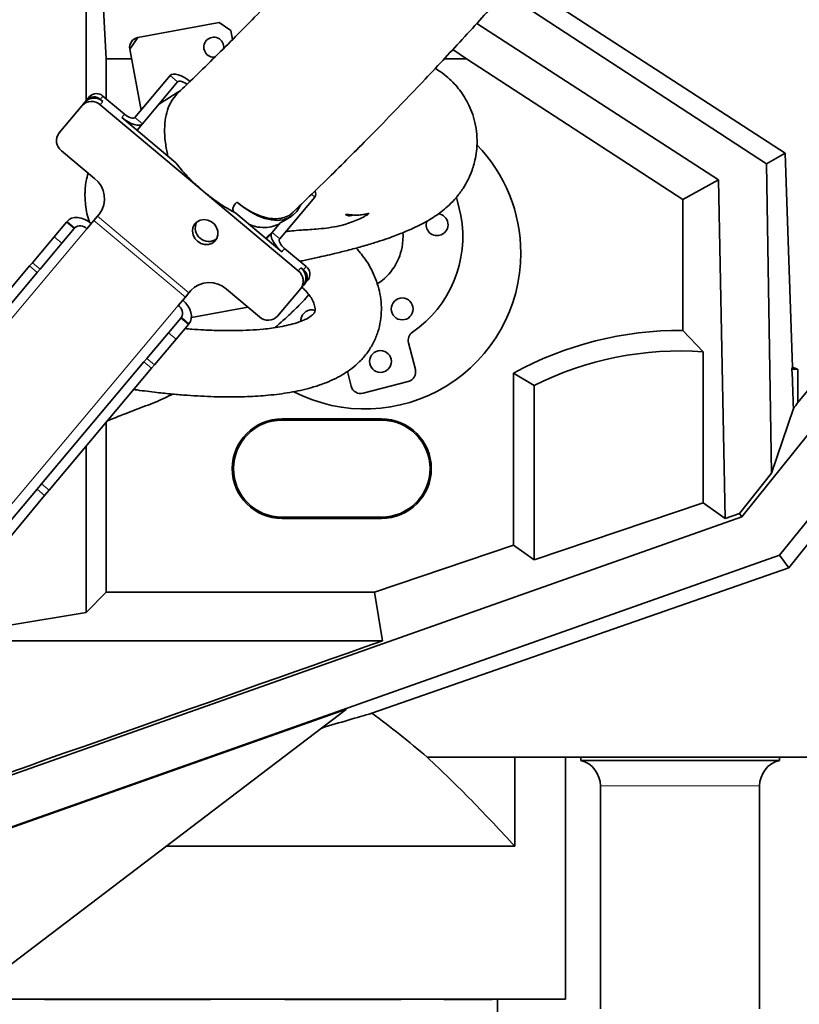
# Model space of a CAD drawing. Header units: millimetres. Extents: x 0 to 12429, y 0 to 8400.
# Tile 87 of 133: x 7148 to 7383, y 3426 to 3723. Entities that reach past the tile are written whole.
import ezdxf

# ---------------------------------------------------------------- set-up
doc = ezdxf.new("R2010")
doc.units = ezdxf.units.MM
doc.header["$LTSCALE"] = 20
doc.styles.add('SLDTEXTSTYLE0', font='TXT', dxfattribs={"width": 0.605})
doc.dimstyles.new('SLDDIMSTYLE1', dxfattribs={"dimtxt": 70, "dimasz": 70, "dimexe": 0, "dimexo": 0.0625, "dimgap": 17.5, "dimtad": 1, "dimdec": 0, "dimrnd": 1e-09, "dimzin": 12, "dimdsep": 46, "dimtxsty": 'SLDTEXTSTYLE0', "dimsah": 1, "dimcen": 0.09, "dimadec": 0, "dimazin": 3, "dimtfac": 1, "dimtofl": 0, "dimtmove": 0, "dimatfit": 3, "dimfxl": 1, "dimfrac": 2, "dimtolj": 1, "dimtzin": 12, "dimarcsym": 0})
doc.dimstyles.new('SLDDIMSTYLE3', dxfattribs={"dimtxt": 70, "dimasz": 70, "dimexe": 0, "dimexo": 0.0625, "dimgap": 17.5, "dimtad": 1, "dimdec": 1, "dimrnd": 1e-09, "dimzin": 12, "dimdsep": 46, "dimtxsty": 'SLDTEXTSTYLE0', "dimsah": 1, "dimcen": 0.09, "dimadec": 0, "dimazin": 3, "dimtfac": 1, "dimtofl": 0, "dimtmove": 0, "dimatfit": 3, "dimfxl": 1, "dimfrac": 2, "dimtolj": 1, "dimtzin": 12, "dimarcsym": 0})

# ---------------------------------------------------------------- blocks, each defined once
blk = doc.blocks.new('_D_1')
at = {"color": 7, "linetype": 'Continuous', "lineweight": 0}
for p, q in [((7177, 5439.98), (5750, 5439.98)), ((5780, 5439.98), (5780, 3139.58)), ((6707.41, 3139.58), (5750, 3139.58))]:
    blk.add_line(p, q, dxfattribs=at)
at = {"color": 7, "linetype": 'Continuous', "lineweight": 18}
for points in [[(5780, 5439.98), (5770, 5369.98), (5790, 5369.98)], [(5780, 3139.58), (5790, 3209.58), (5770, 3209.58)]]:
    blk.add_solid(points, dxfattribs=at)
at = {"color": 7, "linetype": 'Continuous', "lineweight": 18, "insert": (5689.77, 4255.07), "char_height": 70, "attachment_point": 1, "rotation": 90, "style": 'SLDTEXTSTYLE0'}
blk.add_mtext('*)', dxfattribs=at)
blk = doc.blocks.new('_D_5')
at = {"color": 7, "linetype": 'Continuous', "lineweight": 0}
for p, q in [((7383, 3919.58), (5890, 3919.58)), ((5920, 3919.58), (5920, 3139.58)), ((7268.26, 3139.58), (5890, 3139.58))]:
    blk.add_line(p, q, dxfattribs=at)
at = {"color": 7, "linetype": 'Continuous', "lineweight": 18}
for points in [[(5920, 3919.58), (5910, 3849.58), (5930, 3849.58)], [(5920, 3139.58), (5930, 3209.58), (5910, 3209.58)]]:
    blk.add_solid(points, dxfattribs=at)
at = {"color": 7, "linetype": 'Continuous', "lineweight": 18, "insert": (5829.77, 3449.37), "char_height": 70, "attachment_point": 1, "rotation": 90, "style": 'SLDTEXTSTYLE0'}
blk.add_mtext('780', dxfattribs=at)
blk = doc.blocks.new('_D_9')
at = {"color": 7, "linetype": 'Continuous', "lineweight": 0}
for p, q in [((7387, 5050.58), (7387, 2869.58)), ((7067, 3042.78), (7067, 2869.58)), ((7387, 2899.58), (7067, 2899.58))]:
    blk.add_line(p, q, dxfattribs=at)
at = {"color": 7, "linetype": 'Continuous', "lineweight": 18}
for points in [[(7067, 2899.58), (7137, 2889.58), (7137, 2909.58)], [(7387, 2899.58), (7317, 2909.58), (7317, 2889.58)]]:
    blk.add_solid(points, dxfattribs=at)
at = {"color": 7, "linetype": 'Continuous', "lineweight": 18, "insert": (7146.79, 2989.81), "char_height": 70, "attachment_point": 1, "style": 'SLDTEXTSTYLE0'}
blk.add_mtext('320', dxfattribs=at)

msp = doc.modelspace()

# ---------------------------------------------------------------- linework, layer by layer
at = {"color": 7, "linetype": 'Continuous', "lineweight": 35}
for p, q in [((7537.664737, 3794.671609), (7382.52273, 3607.540687)), ((7297.751011, 3735.315983), (7378.685514, 3682.708555)), ((7167.908164, 3731.475393), (7167.908164, 3698.548526)), ((7373.123516, 3679.563257), (7294.063663, 3731.158732)), ((7173.996258, 3711.192896), (7173.211219, 3726.172339)), ((7183.508005, 3717.605233), (7208.089377, 3722.161121)), ((7211.585849, 3719.758063), (7208.089377, 3722.161121)), ((7285.725432, 3721.882257), (7358.629239, 3674.676495)), ((7211.585849, 3719.758063), (7212.088244, 3717.04738)), ((7183.508005, 3717.605233), (7181.104946, 3714.108761)), ((7184.504066, 3695.768756), (7181.104946, 3714.108761)), ((7278.512783, 3714.024178), (7282.596336, 3711.192896)), ((7173.996258, 3711.192896), (7173.996258, 3699.129886)), ((7181.64537, 3711.192896), (7173.996258, 3711.192896)), ((7282.596336, 3711.192896), (7275.882375, 3711.192896)), ((7347.809135, 3668.804576), (7282.596336, 3711.192896)), ((7473.375384, 3707.272787), (7365.667104, 3573.067989)), ((7193.226985, 3706.164326), (7182.632487, 3693.538296)), ((7195.525118, 3704.235963), (7184.930621, 3691.609933)), ((7166.749705, 3697.167928), (7167.564666, 3698.139162)), ((7168.14723, 3698.833434), (7167.564666, 3698.139162)), ((7168.14723, 3698.833434), (7168.962191, 3699.804667)), ((7172.959098, 3698.345099), (7172.193053, 3698.987887)), ((7179.519393, 3694.495425), (7173.008015, 3699.95912)), ((7159.758944, 3688.836664), (7166.749705, 3697.167928)), ((7202.538428, 3671.870028), (7172.144137, 3697.373866)), ((7194.978003, 3679.869044), (7178.704431, 3693.524192)), ((7483.213018, 3693.666415), (7377.031478, 3561.451222)), ((7184.930621, 3691.609933), (7183.300698, 3689.667467)), ((7160.492868, 3683.488425), (7170.451446, 3675.132186)), ((7373.123516, 3679.563257), (7378.685514, 3682.708555)), ((7378.685514, 3682.708555), (7380.939213, 3618.171068)), ((7374.553334, 3586.179364), (7373.123516, 3679.563257)), ((7358.629239, 3674.676495), (7347.809135, 3668.804576)), ((7358.629239, 3674.676495), (7360.626392, 3572.532015)), ((7203.950954, 3670.684777), (7202.538428, 3671.870028)), ((7231.895603, 3647.236433), (7203.950954, 3670.684777)), ((7226.297021, 3656.899402), (7236.891518, 3669.525432)), ((7347.809135, 3668.804576), (7347.809135, 3629.269118)), ((7170.273303, 3662.474093), (7168.137335, 3659.928546)), ((7170.273303, 3662.474093), (7171.370497, 3663.781678)), ((7171.370497, 3663.781678), (7171.919294, 3664.435709)), ((7213.096558, 3664.665771), (7212.341914, 3665.069461)), ((7226.965231, 3653.028573), (7213.096558, 3664.665771)), ((7227.749198, 3662.441238), (7226.477422, 3661.781567)), ((7227.7771, 3662.39554), (7229.728337, 3663.651548)), ((7158.287514, 3657.524329), (7161.997428, 3661.945632)), ((7164.295561, 3660.01727), (7160.585647, 3655.595966)), ((7161.997428, 3661.945632), (7162.17751, 3662.160246)), ((7164.295561, 3660.01727), (7164.475644, 3660.231883)), ((7223.998887, 3658.827765), (7226.477422, 3661.781567)), ((7151.735532, 3649.715981), (7158.287514, 3657.524329)), ((7222.092714, 3657.1171), (7224.310464, 3659.214753)), ((7223.998887, 3658.827765), (7222.368964, 3656.885298)), ((7223.061204, 3657.842586), (7223.064337, 3657.825683)), ((7154.033665, 3647.787618), (7160.585647, 3655.595966)), ((7234.29157, 3648.536111), (7227.780192, 3653.999806)), ((7120.038383, 3611.940789), (7150.900251, 3648.720532)), ((7150.900251, 3648.720532), (7151.735532, 3649.715981)), ((7154.033665, 3647.787618), (7153.198384, 3646.792169)), ((7233.476609, 3647.564878), (7232.710564, 3648.207666)), ((7122.336516, 3610.012427), (7153.198384, 3646.792169)), ((7210.285757, 3641.707231), (7220.244335, 3633.350992)), ((7225.638766, 3633.556929), (7232.629527, 3641.888194)), ((7233.444489, 3642.859427), (7232.629527, 3641.888194)), ((7234.027052, 3643.553699), (7233.444489, 3642.859427)), ((7234.842013, 3644.524932), (7234.027052, 3643.553699)), ((7195.714935, 3636.788192), (7197.850903, 3639.333739)), ((7198.948097, 3640.641324), (7197.850903, 3639.333739)), ((7199.496894, 3641.295355), (7198.948097, 3640.641324)), ((7216.731861, 3636.298308), (7199.679475, 3633.137835)), ((7192.759514, 3628.598886), (7196.469428, 3633.02019)), ((7196.469428, 3633.02019), (7196.64951, 3633.234804)), ((7198.767561, 3631.091827), (7195.057647, 3626.670524)), ((7198.767561, 3631.091827), (7198.947644, 3631.306441)), ((7232.706047, 3632.603823), (7232.680127, 3632.049584)), ((7186.207532, 3620.790538), (7192.759514, 3628.598886)), ((7353.993105, 3622.838589), (7347.809135, 3629.269118)), ((7188.505665, 3618.862175), (7195.057647, 3626.670524)), ((7267.199806, 3617.485077), (7265.12344, 3625.513788)), ((7185.372251, 3619.79509), (7186.207532, 3620.790538)), ((7353.993105, 3577.289743), (7353.993105, 3622.838589)), ((7154.510383, 3583.015347), (7185.372251, 3619.79509)), ((7156.808516, 3581.086984), (7187.670384, 3617.866727)), ((7188.505665, 3618.862175), (7187.670384, 3617.866727)), ((7379.79633, 3557.634489), (7429.557304, 3620.24806)), ((7246.693192, 3616.899688), (7247.836853, 3612.477477)), ((7296.809135, 3564.46265), (7296.809135, 3616.385782)), ((7302.993105, 3612.652135), (7296.809135, 3616.385782)), ((7380.752175, 3617.578422), (7382.52273, 3617.578422)), ((7382.52273, 3617.578422), (7382.52273, 3607.540687)), ((7251.492436, 3610.324174), (7265.046503, 3613.829495)), ((7302.993105, 3612.652135), (7302.993105, 3560.027195)), ((7381.215009, 3605.71402), (7374.553334, 3586.179364)), ((7173.996258, 3601.570537), (7173.996258, 3550.272248)), ((7257.001609, 3602.579774), (7227.001609, 3602.579774)), ((7257.001609, 3602.212919), (7227.001609, 3602.212919)), ((7167.908164, 3594.31503), (7167.908164, 3544.184154)), ((7374.553334, 3586.179364), (7364.968798, 3574.083283)), ((7153.128841, 3581.36889), (7154.510383, 3583.015347)), ((7119.140769, 3540.863482), (7153.128841, 3581.36889)), ((7121.438902, 3538.93512), (7155.426974, 3579.440527)), ((7156.808516, 3581.086984), (7155.426974, 3579.440527)), ((7302.993105, 3560.027195), (7353.993105, 3577.289743)), ((7360.626392, 3572.532015), (7353.993105, 3577.289743)), ((7360.626392, 3572.532015), (7364.968798, 3574.083283)), ((7365.667104, 3573.067989), (7364.968798, 3574.083283)), ((7085.005921, 3473.847651), (7365.667104, 3573.067989)), ((7227.001609, 3572.946628), (7257.001609, 3572.946628)), ((7227.001609, 3572.579774), (7257.001609, 3572.579774)), ((7296.809135, 3564.46265), (7254.885397, 3550.272248)), ((7302.993105, 3560.027195), (7296.809135, 3564.46265)), ((7377.031478, 3561.451222), (7091.547252, 3460.428638)), ((7379.79633, 3557.634489), (7377.031478, 3561.451222)), ((7254.127021, 3513.795811), (7379.79633, 3557.634489)), ((7173.996258, 3550.272248), (7167.908164, 3544.184154)), ((7254.885397, 3550.272248), (7173.996258, 3550.272248)), ((7254.885397, 3550.272248), (7257.289234, 3535.67279)), ((7167.908164, 3544.184154), (7144.912859, 3540.314918)), ((7257.289234, 3535.67279), (7140.27073, 3535.67279)), ((7246.437263, 3515.009329), (7090.215577, 3459.728102)), ((7131.425988, 3427.579774), (7246.437263, 3515.009329)), ((7297.158696, 3500.579774), (7270.740198, 3500.579774)), ((7297.158696, 3473.649758), (7297.158696, 3500.579774)), ((7386.001609, 3500.579774), (7297.158696, 3500.579774)), ((7312.501609, 3500.579774), (7312.501609, 3427.579774)), ((7317.051609, 3500.579774), (7317.051609, 3499.579774)), ((7376.951609, 3499.579774), (7317.051609, 3499.579774)), ((7376.951609, 3499.579774), (7376.951609, 3500.579774)), ((7323.001609, 3491.846889), (7323.001609, 3424.579774)), ((7371.001609, 3424.579774), (7371.001609, 3491.846889)), ((7297.158696, 3473.649758), (7192.029837, 3473.649758)), ((7312.501609, 3427.579774), (7131.425988, 3427.579774)), ((7155.377546, 3427.397234), (7155.377546, 3427.579774)), ((7205.471601, 3427.397234), (7155.377546, 3427.397234)), ((7205.471601, 3427.397234), (7205.471601, 3427.579774)), ((7227.834081, 3427.397234), (7227.834081, 3427.579774)), ((7262.797991, 3427.397234), (7227.834081, 3427.397234)), ((7262.797991, 3427.397234), (7262.797991, 3427.579774)), ((7275.805331, 3427.397234), (7275.805331, 3427.579774)), ((7290.316158, 3427.397234), (7275.805331, 3427.397234)), ((7290.316158, 3427.397234), (7290.316158, 3427.579774)), ((7292.001609, 3389.579774), (7292.001609, 3427.579774))]:
    msp.add_line(p, q, dxfattribs=at)
at = {"color": 8, "linetype": 'Continuous', "lineweight": 18}
for p, q in [((7195.525118, 3704.235963), (7193.226985, 3706.164326)), ((7172.959098, 3698.345099), (7172.144137, 3697.373866)), ((7173.008015, 3699.95912), (7172.193053, 3698.987887)), ((7178.704431, 3693.524192), (7179.519393, 3694.495425)), ((7182.632487, 3693.538296), (7184.930621, 3691.609933)), ((7236.891518, 3669.525432), (7235.926254, 3670.335385)), ((7197.850903, 3639.333739), (7170.273303, 3662.474093)), ((7198.948097, 3640.641324), (7171.370497, 3663.781678)), ((7115.867595, 3597.635896), (7168.137335, 3659.928546)), ((7161.997428, 3661.945632), (7164.295561, 3660.01727)), ((7164.475644, 3660.231883), (7162.17751, 3662.160246)), ((7160.585647, 3655.595966), (7158.287514, 3657.524329)), ((7223.998887, 3658.827765), (7226.297021, 3656.899402)), ((7227.780192, 3653.999806), (7226.965231, 3653.028573)), ((7153.198384, 3646.792169), (7150.900251, 3648.720532)), ((7151.735532, 3649.715981), (7154.033665, 3647.787618)), ((7231.895603, 3647.236433), (7232.710564, 3648.207666)), ((7233.476609, 3647.564878), (7234.29157, 3648.536111)), ((7195.714935, 3636.788192), (7143.445195, 3574.495542)), ((7196.469428, 3633.02019), (7198.767561, 3631.091827)), ((7196.64951, 3633.234804), (7198.947644, 3631.306441)), ((7195.057647, 3626.670524), (7192.759514, 3628.598886)), ((7186.207532, 3620.790538), (7188.505665, 3618.862175)), ((7187.670384, 3617.866727), (7185.372251, 3619.79509)), ((7227.001609, 3602.212919), (7227.001609, 3602.579774)), ((7257.001609, 3602.212919), (7257.001609, 3602.579774)), ((7154.510383, 3583.015347), (7156.808516, 3581.086984)), ((7155.426974, 3579.440527), (7153.128841, 3581.36889)), ((7227.001609, 3572.946628), (7227.001609, 3572.579774)), ((7257.001609, 3572.946628), (7257.001609, 3572.579774)), ((7371.001609, 3491.846889), (7323.001609, 3491.846889))]:
    msp.add_line(p, q, dxfattribs=at)
at = {"color": 7, "linetype": 'Continuous', "lineweight": 35, "flags": 128}
for points in [[(7199.453174, 3704.250067), (7198.525168, 3704.965153), (7197.570189, 3705.57811), (7196.624934, 3706.065384), (7195.725729, 3706.408248), (7194.907132, 3706.593527), (7194.200599, 3706.6141), (7193.633283, 3706.469177), (7193.226985, 3706.164326)], [(7198.318117, 3703.532051), (7198.17421, 3703.636376), (7197.69672, 3703.942855), (7197.224093, 3704.186492), (7196.77449, 3704.357924), (7196.365192, 3704.450564), (7196.011925, 3704.46085), (7195.728267, 3704.388388), (7195.525118, 3704.235963)], [(7184.930621, 3691.609933), (7184.524322, 3691.305082), (7183.957006, 3691.160159), (7183.250473, 3691.180732), (7182.431876, 3691.366011), (7181.532672, 3691.708875), (7180.587417, 3692.196149), (7179.632437, 3692.809106), (7178.704431, 3693.524192)], [(7182.632487, 3693.538296), (7182.429338, 3693.38587), (7182.14568, 3693.313409), (7181.792414, 3693.323695), (7181.383115, 3693.416334), (7180.933513, 3693.587767), (7180.460885, 3693.831404), (7179.983395, 3694.137882), (7179.519393, 3694.495425)], [(7280.915531, 3663.958017), (7279.934309, 3668.208159), (7279.60756, 3669.334879)], [(7232.454664, 3666.847899), (7232.34543, 3666.627166), (7231.421271, 3665.189001), (7230.27013, 3664.040098), (7228.90912, 3663.197538), (7227.358475, 3662.673846), (7225.641251, 3662.47681), (7223.782976, 3662.609359), (7221.81128, 3663.069521), (7219.755474, 3663.850456), (7217.646124, 3664.940554), (7215.514591, 3666.323606), (7213.392563, 3667.979052)], [(7169.500894, 3661.553572), (7168.551806, 3662.243533), (7167.534389, 3662.782081), (7166.487743, 3663.148521), (7165.452089, 3663.328771), (7164.467226, 3663.315902), (7163.571003, 3663.110411), (7162.79786, 3662.720194), (7162.17751, 3662.160246)], [(7201.524426, 3656.157465), (7202.531135, 3655.522983), (7203.655447, 3655.191634), (7204.797461, 3655.19286), (7205.855705, 3655.526552), (7206.73615, 3656.16306), (7207.360563, 3657.045827), (7207.673463, 3658.096415), (7207.647047, 3659.221476), (7207.283663, 3660.321042), (7206.615599, 3661.297413), (7205.702215, 3662.063833), (7204.624669, 3662.552203), (7203.478707, 3662.719129), (7202.366151, 3662.549779), (7201.385858, 3662.059199), (7200.62493, 3661.290982), (7200.15098, 3660.313385), (7200.00612, 3659.213273), (7200.203221, 3658.088396), (7200.724771, 3657.038703), (7201.524426, 3656.157465)], [(7222.942116, 3657.568354), (7223.056949, 3657.794885), (7223.082234, 3658.018415)], [(7226.965231, 3653.028573), (7226.099863, 3653.818307), (7225.330387, 3654.652339), (7224.686374, 3655.498619), (7224.192573, 3656.324625), (7223.867961, 3657.098613), (7223.725013, 3657.790839), (7223.769221, 3658.374702), (7223.998887, 3658.827765)], [(7227.780192, 3653.999806), (7227.347508, 3654.394673), (7226.96277, 3654.811689), (7226.640764, 3655.234829), (7226.393863, 3655.647832), (7226.231558, 3656.034826), (7226.160083, 3656.380939), (7226.182187, 3656.672871), (7226.297021, 3656.899402)], [(7263.356172, 3655.360828), (7263.49964, 3657.838519), (7263.463693, 3658.714555)], [(7198.947644, 3631.306441), (7199.391362, 3632.0146), (7199.641396, 3632.843757), (7199.688138, 3633.762048), (7199.529791, 3634.734183), (7199.172441, 3635.722804), (7198.62982, 3636.689917), (7197.92278, 3637.598359), (7197.078494, 3638.413218)]]:
    msp.add_lwpolyline(points, dxfattribs=at)
at = {"color": 7, "linetype": 'Continuous', "lineweight": 35}
for centre in [(7263.242549, 3635.762557), (7256.674339, 3619.929866)]:
    msp.add_circle(centre, 3.3, dxfattribs=at)
for centre, radius, start, end in [((7184.054711, 3714.655468), 3, 100.5, 190.5), ((7206.415261, 3714.73163), 3, 352.32665008, 280.5), ((7169.550388, 3694.560619), 3.826472, 47.3246633, 137.04785906), ((7170.36535, 3695.531852), 3.826472, 47.3246633, 137.04785906), ((7170.247742, 3696.877952), 2.869854, 47.3246633, 137.04785906), ((7171.062704, 3697.849185), 2.869854, 47.3246633, 137.04785906), ((7162.812976, 3686.531284), 3.826472, 142.95214094, 232.6753367), ((7252.001609, 3652.579774), 47, 0, 44.09319985), ((7165.811231, 3669.046469), 7.652944, 322.95214094, 52.6753367), ((7235.184027, 3670.525547), 1.978827, 329.64156987, 22.09323301), ((7246.501609, 3657.579774), 35, 304.50519009, 10.5), ((7273.766343, 3661.169244), 3.3, 292.5, 84.48127069), ((7166.145621, 3658.138309), 2.678036, 41.95053302, 128.57824634), ((7204.897318, 3660.177121), 4.060438, 154.08466827, 305.91533183), ((7273.766343, 3661.169244), 3.3, 161.38352256, 292.5), ((7246.501609, 3657.579774), 17, 302.82053791, 352.5), ((7252.001609, 3652.579774), 47, 242.92278328, 0), ((7230.390457, 3645.164807), 3.826472, 322.95214094, 52.6753367), ((7231.736528, 3645.282734), 2.869854, 322.95214094, 52.6753367), ((7232.55149, 3646.253967), 2.869854, 322.95214094, 52.6753367), ((7229.575495, 3644.193574), 3.826472, 322.95214094, 52.6753367), ((7205.098261, 3636.080737), 7.652944, 47.3246633, 137.04785906), ((7194.297754, 3634.515865), 2.678036, 331.42175366, 58.04946698), ((7222.838083, 3636.164239), 3.826472, 227.3246633, 317.04785906), ((7235.977815, 3632.173086), 3.3, 73.09074702, 172.5), ((7268.027883, 3626.264928), 3, 124.50519009, 194.5), ((7347.001609, 3525.079774), 104.192474, 89.55593448, 118.7983477), ((7347.001609, 3525.079774), 98.008504, 85.90929665, 116.68130037), ((7387.099341, 3615.901112), 6.56505, 159.77157874, 165.19732863), ((7347.001609, 3525.079774), 99.08456, 68.99232559, 69.97003657), ((7264.295363, 3616.733937), 3, 284.5, 14.5), ((7250.741296, 3613.228617), 3, 194.5, 284.5), ((7227.001609, 3587.579774), 15, 90, 270), ((7227.001609, 3587.579774), 14.633146, 90, 270), ((7257.001609, 3587.579774), 15, 270, 90), ((7257.001609, 3587.579774), 14.633146, 270, 90), ((7315.001609, 3491.846889), 8, 0, 75.15233385), ((7379.001609, 3491.846889), 8, 104.84766615, 180)]:
    msp.add_arc(centre, radius, start, end, dxfattribs=at)
for centre, major_axis, ratio, start_param, end_param in [((7347.001609, 4610.289508), (-37.947985, 1089.672799), 0.0018240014, 2.7164778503, 2.7437036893), ((7347.001609, 3565.803951), (37.969041, 45.923851), 0.0333942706, 5.7925994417, 5.8796210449), ((5073.84158, 2843.659897), (3243.701149, 1094.924126), 0.0167612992, 5.3754299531, 5.4451560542)]:
    msp.add_ellipse(centre, major_axis=major_axis, ratio=ratio, start_param=start_param, end_param=end_param, dxfattribs=at)
for points, knots in [([(7418.762665, 3996.326446), (7417.682923, 3994.357035), (7414.019449, 3987.674987), (7407.684135, 3976.652056), (7399.936844, 3963.334722), (7392.333341, 3950.517652), (7384.89396, 3938.155416), (7377.20576, 3925.568694), (7369.278499, 3912.812496), (7361.096722, 3899.93538), (7353.087583, 3887.665608), (7345.183845, 3875.940539), (7337.364143, 3864.788722), (7329.698263, 3854.254746), (7322.325156, 3844.423854), (7315.311914, 3835.28731), (7308.718362, 3826.820445), (7302.592, 3819.045582), (7297.033334, 3812.07534), (7292.138188, 3806.006829), (7287.970591, 3800.895875), (7284.523794, 3796.710604), (7281.995741, 3793.667556), (7280.257675, 3791.588178), (7279.133347, 3790.247923), (7278.045835, 3788.955254), (7276.720846, 3787.385274), (7274.916988, 3785.257345), (7272.536808, 3782.4659), (7269.499347, 3778.93008), (7265.730591, 3774.583501), (7261.216592, 3769.434508), (7255.954344, 3763.507438), (7249.942306, 3756.830633), (7243.834468, 3750.151465), (7237.740278, 3743.586981), (7231.758065, 3737.234736), (7225.352408, 3730.537985), (7219.031419, 3724.040832), (7212.837608, 3717.776751), (7206.814236, 3711.78174), (7201.04585, 3706.123615), (7197.378071, 3702.605118), (7195.733039, 3701.02704)], [0, 0, 0, 0, 0.0176400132, 0.0598510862, 0.1012400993, 0.1416975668, 0.1810753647, 0.2192277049, 0.2624538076, 0.3036668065, 0.3428004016, 0.379861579, 0.4156128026, 0.4493392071, 0.4810435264, 0.5107035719, 0.5383012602, 0.5638745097, 0.5870473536, 0.6069911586, 0.623889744, 0.6377848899, 0.6487030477, 0.6543353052, 0.6586529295, 0.6621798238, 0.6673598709, 0.6745017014, 0.6837177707, 0.6957153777, 0.7106171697, 0.7284302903, 0.7491741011, 0.7728877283, 0.799644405, 0.8217887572, 0.8458054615, 0.8718114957, 0.899962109, 0.9241600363, 0.9499791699, 0.9775651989, 1, 1, 1, 1]), ([(7230.343348, 3664.950742), (7231.994046, 3666.534722), (7235.739355, 3670.128654), (7241.656663, 3675.929517), (7247.899014, 3682.135678), (7254.333451, 3688.63361), (7260.915592, 3695.387317), (7267.59784, 3702.361101), (7273.846386, 3708.986783), (7279.898734, 3715.500736), (7285.711581, 3721.849958), (7291.238646, 3727.975763), (7296.191398, 3733.536522), (7300.573578, 3738.51213), (7304.388888, 3742.886066), (7307.640579, 3746.644366), (7310.440049, 3749.901869), (7312.790982, 3752.653229), (7314.711384, 3754.911564), (7316.127232, 3756.582587), (7317.277028, 3757.943063), (7318.445396, 3759.328585), (7320.244024, 3761.467446), (7322.876813, 3764.612629), (7326.483524, 3768.952911), (7330.857719, 3774.269653), (7335.991119, 3780.590969), (7341.792364, 3787.853449), (7348.125031, 3795.938433), (7354.842345, 3804.71275), (7361.883224, 3814.126542), (7369.226782, 3824.117809), (7376.900869, 3834.700462), (7384.941107, 3845.903319), (7393.405862, 3857.83373), (7402.276574, 3870.614979), (7411.471944, 3884.288152), (7420.894636, 3898.888236), (7430.382318, 3914.342821), (7439.836161, 3930.646826), (7449.136271, 3947.782243), (7456.975963, 3963.114499), (7461.520853, 3972.74851), (7463.242235, 3976.397402)], [0, 0, 0, 0, 0.0213710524, 0.0484893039, 0.0739286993, 0.0978217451, 0.1256799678, 0.1514658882, 0.1753110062, 0.1973158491, 0.2203059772, 0.2410711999, 0.2596699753, 0.2761407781, 0.2905051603, 0.3027732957, 0.3129481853, 0.3222591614, 0.329500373, 0.3348184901, 0.3384067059, 0.3426281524, 0.3481771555, 0.3589993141, 0.3728359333, 0.3897078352, 0.4096392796, 0.4327298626, 0.4581391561, 0.4854443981, 0.5147054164, 0.5460010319, 0.5787642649, 0.6135482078, 0.6503464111, 0.6891426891, 0.7307642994, 0.7744073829, 0.8200375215, 0.8676249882, 0.9171527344, 0.9686215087, 1, 1, 1, 1]), ([(7232.379271, 3650.140721), (7232.912321, 3650.251897), (7234.059985, 3650.491261), (7235.812366, 3650.868678), (7237.825388, 3651.31024), (7240.164423, 3651.837902), (7243.219351, 3652.552579), (7246.920175, 3653.466447), (7251.030288, 3654.563777), (7254.856279, 3655.688491), (7258.070278, 3656.734615), (7260.61609, 3657.643009), (7262.675018, 3658.439203), (7264.569285, 3659.221576), (7266.715559, 3660.167248), (7269.107055, 3661.332137), (7271.431696, 3662.620301), (7273.517027, 3663.95043), (7275.49545, 3665.411389), (7277.501661, 3667.151082), (7279.609394, 3669.36792), (7281.559656, 3671.978537), (7283.069183, 3674.624406), (7284.084051, 3676.946308), (7284.809992, 3679.104099), (7285.377615, 3681.401665), (7285.786133, 3684.232993), (7285.854171, 3687.567441), (7285.437582, 3691.05402), (7284.583587, 3694.312006), (7283.429415, 3697.181703), (7282.076239, 3699.669086), (7280.58231, 3701.825131), (7278.905732, 3703.795687), (7276.951015, 3705.656279), (7275.004011, 3707.20206), (7273.666978, 3707.999287), (7273.175315, 3708.292448)], [0, 0, 0, 0, 0.01552570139, 0.03342703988, 0.05144813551, 0.07476177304, 0.10265385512, 0.14279292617, 0.18745541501, 0.23207107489, 0.26965976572, 0.30113234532, 0.32734128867, 0.34967164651, 0.37695822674, 0.41184423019, 0.44755471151, 0.47740489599, 0.5025713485, 0.52950796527, 0.56057728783, 0.59532651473, 0.62608259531, 0.65087512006, 0.66974841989, 0.69121808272, 0.71823837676, 0.75111868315, 0.78584548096, 0.81792969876, 0.84716117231, 0.8743695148, 0.89970288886, 0.92376131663, 0.95096680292, 0.98196917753, 1, 1, 1, 1]), ([(7196.441052, 3701.695687), (7195.509102, 3701.100863), (7193.350409, 3699.723065), (7191.201096, 3698.36723), (7190.120683, 3697.689256), (7189.923708, 3697.565651)], [0, 0, 0, 0, 0.3831699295, 0.8875426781, 1, 1, 1, 1]), ([(7195.754629, 3701.006301), (7195.166044, 3700.38678), (7193.926397, 3699.081978), (7192.649657, 3696.487895), (7191.814369, 3693.425454), (7191.517973, 3690.032517), (7191.73507, 3686.320289), (7192.183054, 3683.606887), (7192.51264, 3682.072442), (7192.547937, 3681.908112)], [0, 0, 0, 0, 0.15131862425, 0.31869923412, 0.48139263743, 0.64877887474, 0.81189906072, 0.97985543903, 1, 1, 1, 1]), ([(7202.538428, 3671.870028), (7201.513466, 3672.797238), (7199.433334, 3674.678989), (7196.917883, 3677.404221), (7195.544213, 3679.149615), (7194.978003, 3679.869044)], [0, 0, 0, 0, 0.3634558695, 0.7376244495, 1, 1, 1, 1]), ([(7168.535042, 3676.74024), (7168.321697, 3675.932281), (7167.920938, 3674.414574), (7167.656596, 3672.311511), (7167.595562, 3671.148978), (7167.588045, 3670.267869), (7167.602752, 3669.047863), (7167.734632, 3667.082065), (7168.124676, 3664.494531), (7168.652018, 3662.77596), (7168.915633, 3661.916861)], [0, 0, 0, 0, 0.1552374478, 0.2916050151, 0.4086282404, 0.4658454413, 0.5261534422, 0.6638776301, 0.831975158, 1, 1, 1, 1]), ([(7212.341914, 3665.069461), (7211.781912, 3665.376729), (7210.11222, 3666.292872), (7207.262505, 3668.111734), (7205.065688, 3669.81864), (7203.950954, 3670.684777)], [0, 0, 0, 0, 0.1990858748, 0.5935912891, 1, 1, 1, 1]), ([(7212.341914, 3665.069461), (7212.296068, 3665.226375), (7212.152645, 3665.71727), (7212.273521, 3666.661978), (7212.841087, 3667.4556), (7213.290488, 3667.882164), (7213.392563, 3667.979052)], [0, 0, 0, 0, 0.15381725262, 0.48120703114, 0.88216364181, 1, 1, 1, 1]), ([(7230.313496, 3664.979963), (7230.226541, 3664.87557), (7229.653953, 3664.188155), (7228.209325, 3663.466621), (7226.000002, 3662.885019), (7223.465284, 3662.969998), (7220.683537, 3663.665296), (7218.022466, 3664.860128), (7215.565, 3666.327167), (7214.120194, 3667.425773), (7213.392563, 3667.979052)], [0, 0, 0, 0, 0.0267436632, 0.1761029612, 0.3233995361, 0.4748261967, 0.6246887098, 0.7787757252, 0.8885873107, 1, 1, 1, 1]), ([(7228.141537, 3659.097611), (7228.700765, 3659.168235), (7229.979638, 3659.329742), (7232.259525, 3659.515876), (7234.793824, 3659.668023), (7237.385468, 3659.83078), (7240.367926, 3660.12109), (7243.311957, 3660.58629), (7246.018034, 3661.247456), (7248.380619, 3662.039266), (7250.140027, 3662.784625), (7251.373135, 3663.390729), (7252.17157, 3663.83237), (7252.790824, 3664.22394), (7253.176288, 3664.50633), (7253.213402, 3664.602173), (7252.900492, 3664.545736), (7251.744973, 3664.231054), (7250.069994, 3664.051753), (7248.512418, 3664.069171), (7246.998199, 3664.235041), (7246.20437, 3664.313456), (7246.130111, 3664.201677), (7246.623562, 3663.939067), (7247.105554, 3663.824803), (7247.756086, 3663.887382), (7248.243202, 3664.052546), (7248.400038, 3664.105723)], [0, 0, 0, 0, 0.0712630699, 0.162968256, 0.2074879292, 0.2568077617, 0.3112341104, 0.3659555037, 0.4105566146, 0.4472747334, 0.4800760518, 0.4967692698, 0.5153018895, 0.5364547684, 0.5600272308, 0.5832470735, 0.6064105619, 0.6534970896, 0.7038267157, 0.7574444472, 0.812301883, 0.8619370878, 0.8838055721, 0.9044283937, 0.9389208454, 0.9803344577, 1, 1, 1, 1]), ([(7226.138818, 3661.378035), (7225.357947, 3661.046983), (7223.824705, 3660.396963), (7221.126157, 3660.256769), (7218.869986, 3660.547118), (7217.552476, 3661.082167), (7217.193684, 3661.227875)], [0, 0, 0, 0, 0.3006475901, 0.5903221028, 0.8884340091, 1, 1, 1, 1]), ([(7222.665517, 3657.658884), (7222.684137, 3657.669893), (7222.800068, 3657.738438), (7222.911978, 3657.781678), (7223.005914, 3657.817973)], [0, 0, 0, 0, 0.1606106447, 1, 1, 1, 1]), ([(7182.295486, 3611.461173), (7182.638766, 3611.409882), (7184.948629, 3611.064758), (7188.833633, 3610.595556), (7193.857956, 3610.067846), (7198.283122, 3609.702705), (7202.4773, 3609.442014), (7206.688564, 3609.267099), (7211.602083, 3609.178909), (7217.324132, 3609.2891), (7223.736732, 3609.738446), (7230.179677, 3610.604141), (7235.717026, 3611.884289), (7240.026089, 3613.369521), (7243.132054, 3614.742439), (7245.749566, 3616.194358), (7248.184721, 3617.877144), (7250.552028, 3619.935299), (7252.803155, 3622.546634), (7254.667388, 3625.571734), (7255.98707, 3628.809924), (7256.764491, 3632.132442), (7257.032973, 3635.457448), (7256.834948, 3638.713069), (7256.229585, 3641.850984), (7254.947501, 3645.789482), (7252.810672, 3650.066806), (7250.412653, 3652.874389), (7249.340428, 3654.129743)], [0, 0, 0, 0, 0.009743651, 0.0655631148, 0.1089846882, 0.1499444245, 0.1883139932, 0.2250004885, 0.2662376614, 0.3238523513, 0.3826765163, 0.4434270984, 0.5031523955, 0.5392625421, 0.569226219, 0.5969412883, 0.6220160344, 0.6512939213, 0.684035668, 0.7168554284, 0.748834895, 0.7800657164, 0.8105973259, 0.8405018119, 0.8697588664, 0.8984498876, 0.9545939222, 1, 1, 1, 1]), ([(7232.968265, 3642.291886), (7233.133421, 3642.164264), (7233.824794, 3641.630018), (7234.760069, 3640.585239), (7235.838772, 3639.13755), (7236.636601, 3637.590347), (7236.997145, 3636.170389), (7236.94057, 3635.165088), (7236.805274, 3634.759672), (7236.705739, 3634.554723), (7236.623252, 3634.421092), (7236.52841, 3634.297492), (7236.270603, 3634.014246), (7235.538471, 3633.415149), (7234.339004, 3632.724012), (7232.865058, 3632.077016), (7231.135699, 3631.47098), (7228.96842, 3630.875622), (7225.607406, 3630.173797), (7221.655109, 3629.643514), (7217.216956, 3629.323577), (7212.839041, 3629.1948), (7208.240361, 3629.217114), (7203.833436, 3629.38817), (7200.329678, 3629.60379), (7198.41652, 3629.76834), (7197.708147, 3629.829267)], [0, 0, 0, 0, 0.0125891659, 0.0527002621, 0.0840593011, 0.1215084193, 0.15767232, 0.1713997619, 0.1835504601, 0.1902192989, 0.1938021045, 0.1975908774, 0.2017092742, 0.217645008, 0.2539173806, 0.2857925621, 0.3153463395, 0.3656171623, 0.422045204, 0.5232249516, 0.6061026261, 0.6904401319, 0.7873750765, 0.8834794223, 0.9568566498, 1, 1, 1, 1]), ([(7224.972447, 3630.206313), (7225.750667, 3630.882465), (7227.510279, 3632.411297), (7230.295418, 3635.021969), (7232.932912, 3637.631204), (7234.503234, 3639.396005), (7235.107576, 3640.075192)], [0, 0, 0, 0, 0.212894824, 0.4813710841, 0.8004045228, 1, 1, 1, 1]), ([(7174.404938, 3602.057584), (7174.701548, 3602.172908), (7176.469747, 3602.860396), (7180.26138, 3604.404056), (7185.767567, 3606.42352), (7190.591457, 3608.349916), (7193.278583, 3609.698527), (7194.019799, 3610.070527)], [0, 0, 0, 0, 0.045471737, 0.2710731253, 0.5838820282, 0.8852181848, 1, 1, 1, 1]), ([(7238.976124, 3509.337502), (7241.700164, 3510.157769), (7247.158523, 3511.801397), (7251.801274, 3513.130172), (7254.127021, 3513.795811)], [0, 0, 0, 0, 0.4990582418, 1, 1, 1, 1]), ([(7270.740198, 3500.579774), (7268.024905, 3502.855918), (7262.591717, 3507.410386), (7256.949487, 3511.666657), (7254.127021, 3513.795811)], [0, 0, 0, 0, 0.4997606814, 1, 1, 1, 1]), ([(7270.740198, 3500.579774), (7275.265175, 3496.245634), (7284.323131, 3487.56969), (7292.877655, 3478.292467), (7297.158696, 3473.649758)], [0, 0, 0, 0, 0.499558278, 1, 1, 1, 1])]:
    msp.add_open_spline(points, degree=3, knots=knots, dxfattribs=at)

# ---------------------------------------------------------------- dimensions: what is measured, and where the dimension line sits
at = {"color": 7, "linetype": 'Continuous', "lineweight": 18}
for base, p1, p2, dimstyle, picture, middle in [((5780.001584, 3139.579774), (7181.001609, 5439.97503), (6711.410047, 3139.579774), 'SLDDIMSTYLE1', '_D_1', (5780.001584, 4289.777402)), ((5920.001584, 3139.579774), (7387.001609, 3919.579774), (7272.255954, 3139.579774), 'SLDDIMSTYLE3', '_D_5', (5920.001584, 3529.579774))]:
    dim = msp.add_linear_dim(base=base, p1=p1, p2=p2, angle=90, dimstyle=dimstyle, dxfattribs=at)
    dim.commit()
    dim.dimension.update_dxf_attribs({"geometry": picture, "text_midpoint": middle, "dimtype": 160})
dim = msp.add_linear_dim(base=(7067.001609, 2899.579774), p1=(7387.001609, 5054.579774), p2=(7067.001609, 3046.777006), dimstyle='SLDDIMSTYLE3', dxfattribs=at)
dim.commit()
dim.dimension.update_dxf_attribs({"geometry": '_D_9', "text_midpoint": (7227.001609, 2899.579774), "dimtype": 160})

doc.saveas('drawing.dxf')
